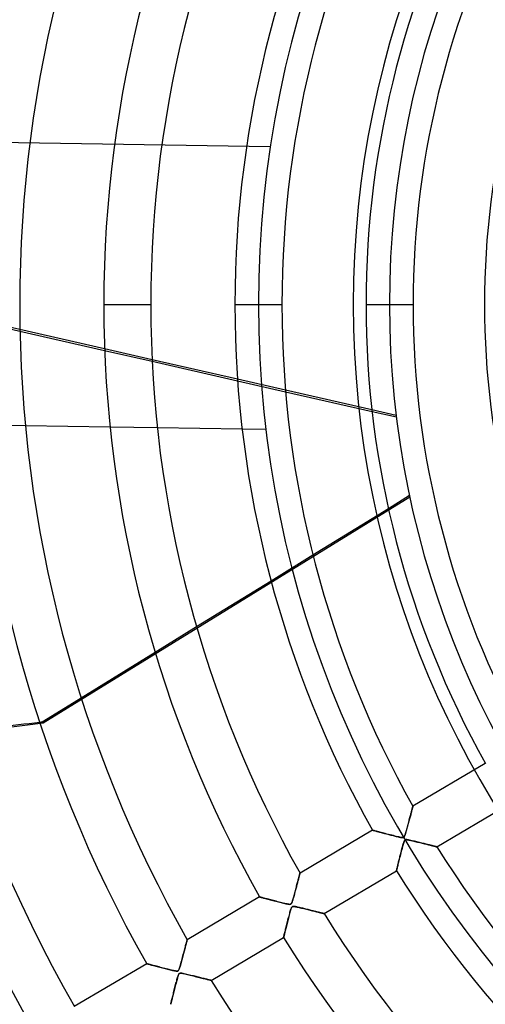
# Model space of a CAD drawing. Header units: millimetres. Extents: x -635 to 635, y -635 to 635.
# Tile 11 of 52: x -273 to -174, y -148 to 60. Entities that reach past the tile are written whole.
import ezdxf

# ---------------------------------------------------------------- set-up
doc = ezdxf.new("R2010")
doc.units = ezdxf.units.MM
doc.layers.add('HIDDEN', color=7, linetype='Continuous')
doc.layers.add('THICK', color=7, linetype='Continuous')

msp = doc.modelspace()

# ---------------------------------------------------------------- linework, layer by layer
at = {"layer": 'HIDDEN'}
for p, q in [((-220.07, 33.46), (-493.55, 37.76)), ((-220.07, 33.46), (-220.07, 33.46)), ((-255.41, 0), (-245.44, 0)), ((-227.59, 0), (-217.61, 0)), ((-199.76, 0), (-189.78, 0)), ((-222.6, 0), (-222.6, 0)), ((-222.6, 0), (-222.6, 0)), ((-194.78, 0), (-194.78, 0)), ((-194.78, 0), (-194.78, 0)), ((-273.21, -5.3), (-283.22, -3.01)), ((-283.22, -3.33), (-273.2, -5.62)), ((-245.16, -11.7), (-255.24, -9.4)), ((-255.23, -9.72), (-245.14, -12.02)), ((-216.85, -18.16), (-227.04, -15.83)), ((-227.02, -16.16), (-216.82, -18.49)), ((-193.35, -23.52), (-198.51, -22.35)), ((-198.47, -22.67), (-193.31, -23.85)), ((-272.05, -25.73), (-282.08, -25.57)), ((-244.04, -26.17), (-254.09, -26.01)), ((-221.01, -26.53), (-226.05, -26.45)), ((-221.01, -26.53), (-221.01, -26.53)), ((-190.44, -40.86), (-268.26, -88.84)), ((-190.51, -40.54), (-195.01, -43.32)), ((-211.01, -53.18), (-219.9, -58.66)), ((-235.71, -68.41), (-244.51, -73.83)), ((-260.19, -83.5), (-268.46, -88.6)), ((-268.46, -88.6), (-268.26, -88.84)), ((-189.84, -106.57), (-189.82, -106.51)), ((-189.82, -106.51), (-189.81, -106.47)), ((-189.81, -106.47), (-189.8, -106.45)), ((-189.8, -106.45), (-189.8, -106.44)), ((-190.39, -108.63), (-190.33, -108.42)), ((-190.33, -108.42), (-190.28, -108.22)), ((-190.28, -108.22), (-190.23, -108.03)), ((-190.23, -108.03), (-190.18, -107.85)), ((-190.18, -107.85), (-190.13, -107.67)), ((-190.13, -107.67), (-190.09, -107.51)), ((-190.09, -107.51), (-190.05, -107.35)), ((-190.05, -107.35), (-190.01, -107.2)), ((-190.01, -107.2), (-189.97, -107.06)), ((-189.97, -107.06), (-189.94, -106.94)), ((-189.94, -106.94), (-189.91, -106.83)), ((-189.91, -106.83), (-189.88, -106.73)), ((-189.88, -106.73), (-189.86, -106.64)), ((-189.86, -106.64), (-189.84, -106.57)), ((-190.98, -110.82), (-190.91, -110.56)), ((-190.91, -110.56), (-190.84, -110.3)), ((-190.84, -110.3), (-190.77, -110.04)), ((-190.77, -110.04), (-190.7, -109.78)), ((-190.7, -109.78), (-190.63, -109.54)), ((-190.63, -109.54), (-190.57, -109.3)), ((-190.57, -109.3), (-190.51, -109.07)), ((-190.51, -109.07), (-190.45, -108.84)), ((-190.45, -108.84), (-190.39, -108.63)), ((-198.39, -111.52), (-198.38, -111.52)), ((-198.38, -111.52), (-198.35, -111.53)), ((-198.35, -111.53), (-198.3, -111.55)), ((-198.3, -111.55), (-198.23, -111.56)), ((-198.23, -111.56), (-198.14, -111.59)), ((-198.14, -111.59), (-198.04, -111.62)), ((-198.04, -111.62), (-197.92, -111.65)), ((-197.92, -111.65), (-197.78, -111.68)), ((-197.78, -111.68), (-197.63, -111.72)), ((-197.63, -111.72), (-197.47, -111.77)), ((-197.47, -111.77), (-197.3, -111.81)), ((-197.3, -111.81), (-197.11, -111.86)), ((-197.11, -111.86), (-196.92, -111.91)), ((-196.92, -111.91), (-196.72, -111.97)), ((-196.72, -111.97), (-196.51, -112.02)), ((-196.51, -112.02), (-196.3, -112.08)), ((-196.3, -112.08), (-196.08, -112.13)), ((-196.08, -112.13), (-195.85, -112.19)), ((-195.85, -112.19), (-195.62, -112.25)), ((-195.62, -112.25), (-195.39, -112.31)), ((-195.39, -112.31), (-195.16, -112.37)), ((-195.16, -112.37), (-194.92, -112.43)), ((-194.92, -112.43), (-194.69, -112.49)), ((-194.69, -112.49), (-194.46, -112.55)), ((-194.46, -112.55), (-194.23, -112.61)), ((-194.23, -112.61), (-194, -112.67)), ((-194, -112.67), (-193.78, -112.73)), ((-193.78, -112.73), (-193.56, -112.78)), ((-193.56, -112.78), (-193.34, -112.83)), ((-191.61, -112.88), (-191.57, -112.8)), ((-191.57, -112.8), (-191.53, -112.71)), ((-191.53, -112.71), (-191.49, -112.6)), ((-191.49, -112.6), (-191.44, -112.47)), ((-191.44, -112.47), (-191.4, -112.33)), ((-191.4, -112.33), (-191.35, -112.16)), ((-191.35, -112.16), (-191.29, -111.98)), ((-191.29, -111.98), (-191.24, -111.77)), ((-191.24, -111.77), (-191.18, -111.56)), ((-191.18, -111.56), (-191.11, -111.32)), ((-191.11, -111.32), (-191.05, -111.08)), ((-191.05, -111.08), (-190.98, -110.82)), ((-193.34, -112.83), (-193.13, -112.89)), ((-193.13, -112.89), (-192.93, -112.93)), ((-192.93, -112.93), (-192.74, -112.98)), ((-192.74, -112.98), (-192.56, -113.01)), ((-192.56, -113.01), (-192.41, -113.04)), ((-192.41, -113.04), (-192.27, -113.07)), ((-192.27, -113.07), (-192.14, -113.08)), ((-192.14, -113.08), (-192.04, -113.09)), ((-192.04, -113.09), (-191.95, -113.09)), ((-191.94, -114.79), (-192.02, -115.06)), ((-191.95, -113.09), (-191.87, -113.08)), ((-191.88, -114.55), (-191.94, -114.79)), ((-191.81, -114.33), (-191.88, -114.55)), ((-191.87, -113.08), (-191.8, -113.06)), ((-191.75, -114.13), (-191.81, -114.33)), ((-191.8, -113.06), (-191.75, -113.03)), ((-191.75, -113.03), (-191.7, -112.99)), ((-191.69, -113.96), (-191.75, -114.13)), ((-191.7, -112.99), (-191.65, -112.94)), ((-191.63, -113.82), (-191.69, -113.96)), ((-191.65, -112.94), (-191.61, -112.88)), ((-191.57, -113.71), (-191.63, -113.82)), ((-191.51, -113.64), (-191.57, -113.71)), ((-191.44, -113.58), (-191.51, -113.64)), ((-191.36, -113.55), (-191.44, -113.58)), ((-191.26, -113.53), (-191.36, -113.55)), ((-191.12, -113.53), (-191.26, -113.53)), ((-190.95, -113.55), (-191.12, -113.53)), ((-190.74, -113.59), (-190.95, -113.55)), ((-190.51, -113.64), (-190.74, -113.59)), ((-190.25, -113.69), (-190.51, -113.64)), ((-189.99, -113.75), (-190.25, -113.69)), ((-189.73, -113.82), (-189.99, -113.75)), ((-189.46, -113.88), (-189.73, -113.82)), ((-189.2, -113.94), (-189.46, -113.88)), ((-188.94, -114.01), (-189.2, -113.94)), ((-188.68, -114.07), (-188.94, -114.01)), ((-188.42, -114.14), (-188.68, -114.07)), ((-188.17, -114.2), (-188.42, -114.14)), ((-187.92, -114.26), (-188.17, -114.2)), ((-187.67, -114.32), (-187.92, -114.26)), ((-187.43, -114.38), (-187.67, -114.32)), ((-187.19, -114.44), (-187.43, -114.38)), ((-186.96, -114.5), (-187.19, -114.44)), ((-186.73, -114.55), (-186.96, -114.5)), ((-186.51, -114.61), (-186.73, -114.55)), ((-186.3, -114.66), (-186.51, -114.61)), ((-186.09, -114.71), (-186.3, -114.66)), ((-185.9, -114.76), (-186.09, -114.71)), ((-185.71, -114.8), (-185.9, -114.76)), ((-185.54, -114.84), (-185.71, -114.8)), ((-185.38, -114.88), (-185.54, -114.84)), ((-185.23, -114.92), (-185.38, -114.88)), ((-192.45, -116.7), (-192.54, -117.05)), ((-192.36, -116.35), (-192.45, -116.7)), ((-192.27, -116), (-192.36, -116.35)), ((-192.18, -115.67), (-192.27, -116)), ((-192.1, -115.35), (-192.18, -115.67)), ((-192.02, -115.06), (-192.1, -115.35)), ((-185.1, -114.95), (-185.23, -114.92)), ((-184.99, -114.98), (-185.1, -114.95)), ((-184.89, -115), (-184.99, -114.98)), ((-184.81, -115.02), (-184.89, -115)), ((-184.76, -115.04), (-184.81, -115.02)), ((-184.72, -115.04), (-184.76, -115.04)), ((-184.71, -115.05), (-184.72, -115.04)), ((-193.03, -119.03), (-193.09, -119.24)), ((-192.97, -118.8), (-193.03, -119.03)), ((-192.91, -118.55), (-192.97, -118.8)), ((-192.85, -118.28), (-192.91, -118.55)), ((-192.77, -118), (-192.85, -118.28)), ((-192.7, -117.7), (-192.77, -118)), ((-192.62, -117.38), (-192.7, -117.7)), ((-192.54, -117.05), (-192.62, -117.38)), ((-213.91, -121.19), (-213.88, -121.06)), ((-213.88, -121.06), (-213.85, -120.95)), ((-213.85, -120.95), (-213.82, -120.85)), ((-213.82, -120.85), (-213.8, -120.76)), ((-213.8, -120.76), (-213.78, -120.7)), ((-213.78, -120.7), (-213.77, -120.65)), ((-213.77, -120.65), (-213.76, -120.62)), ((-213.76, -120.62), (-213.76, -120.61)), ((-193.29, -120.07), (-193.3, -120.11)), ((-193.3, -120.11), (-193.3, -120.13)), ((-193.27, -120), (-193.29, -120.07)), ((-193.25, -119.89), (-193.27, -120)), ((-193.21, -119.77), (-193.25, -119.89)), ((-193.18, -119.61), (-193.21, -119.77)), ((-193.13, -119.44), (-193.18, -119.61)), ((-193.09, -119.24), (-193.13, -119.44)), ((-214.48, -123.3), (-214.42, -123.07)), ((-214.42, -123.07), (-214.36, -122.84)), ((-214.36, -122.84), (-214.3, -122.62)), ((-214.3, -122.62), (-214.24, -122.41)), ((-214.24, -122.41), (-214.19, -122.21)), ((-214.19, -122.21), (-214.14, -122.02)), ((-214.14, -122.02), (-214.09, -121.83)), ((-214.09, -121.83), (-214.04, -121.66)), ((-214.04, -121.66), (-213.99, -121.49)), ((-213.99, -121.49), (-213.95, -121.34)), ((-213.95, -121.34), (-213.91, -121.19)), ((-215.03, -125.38), (-214.97, -125.13)), ((-214.97, -125.13), (-214.89, -124.86)), ((-214.89, -124.86), (-214.82, -124.59)), ((-214.82, -124.59), (-214.75, -124.32)), ((-214.75, -124.32), (-214.68, -124.05)), ((-214.68, -124.05), (-214.61, -123.8)), ((-214.61, -123.8), (-214.54, -123.55)), ((-214.54, -123.55), (-214.48, -123.3)), ((-222.35, -125.69), (-222.34, -125.69)), ((-222.34, -125.69), (-222.29, -125.7)), ((-222.29, -125.7), (-222.22, -125.72)), ((-222.22, -125.72), (-222.13, -125.75)), ((-222.13, -125.75), (-222.01, -125.78)), ((-222.01, -125.78), (-221.86, -125.82)), ((-221.86, -125.82), (-221.69, -125.86)), ((-221.69, -125.86), (-221.51, -125.91)), ((-221.51, -125.91), (-221.31, -125.96)), ((-221.31, -125.96), (-221.09, -126.02)), ((-221.09, -126.02), (-220.85, -126.08)), ((-220.85, -126.08), (-220.6, -126.15)), ((-220.6, -126.15), (-220.34, -126.22)), ((-220.34, -126.22), (-220.07, -126.29)), ((-220.07, -126.29), (-219.79, -126.36)), ((-219.79, -126.36), (-219.51, -126.44)), ((-219.51, -126.44), (-219.22, -126.51)), ((-219.22, -126.51), (-218.93, -126.59)), ((-218.93, -126.59), (-218.64, -126.66)), ((-218.64, -126.66), (-218.35, -126.73)), ((-218.35, -126.73), (-218.07, -126.81)), ((-218.07, -126.81), (-217.79, -126.88)), ((-217.79, -126.88), (-217.52, -126.94)), ((-217.52, -126.94), (-217.26, -127.01)), ((-217.26, -127.01), (-217, -127.07)), ((-217, -127.07), (-216.76, -127.12)), ((-216.76, -127.12), (-216.54, -127.17)), ((-216.54, -127.17), (-216.34, -127.21)), ((-216.34, -127.21), (-216.17, -127.24)), ((-216.17, -127.24), (-216.04, -127.25)), ((-216.04, -127.25), (-215.94, -127.26)), ((-215.94, -127.26), (-215.86, -127.25)), ((-215.86, -127.25), (-215.79, -127.24)), ((-215.79, -127.24), (-215.73, -127.22)), ((-215.73, -127.22), (-215.68, -127.18)), ((-215.68, -127.18), (-215.64, -127.14)), ((-215.64, -127.14), (-215.59, -127.09)), ((-215.59, -127.09), (-215.55, -127.02)), ((-215.55, -127.02), (-215.51, -126.94)), ((-215.51, -126.94), (-215.47, -126.84)), ((-215.47, -126.84), (-215.43, -126.73)), ((-215.43, -126.73), (-215.38, -126.6)), ((-215.38, -126.6), (-215.33, -126.44)), ((-215.33, -126.44), (-215.28, -126.27)), ((-215.28, -126.27), (-215.22, -126.07)), ((-215.22, -126.07), (-215.16, -125.86)), ((-215.16, -125.86), (-215.1, -125.63)), ((-215.1, -125.63), (-215.03, -125.38)), ((-215.98, -129.25), (-216.06, -129.55)), ((-215.9, -128.96), (-215.98, -129.25)), ((-215.82, -128.7), (-215.9, -128.96)), ((-215.75, -128.47), (-215.82, -128.7)), ((-215.69, -128.27), (-215.75, -128.47)), ((-215.63, -128.1), (-215.69, -128.27)), ((-215.57, -127.96), (-215.63, -128.1)), ((-215.5, -127.85), (-215.57, -127.96)), ((-215.42, -127.77), (-215.5, -127.85)), ((-215.33, -127.72), (-215.42, -127.77)), ((-215.22, -127.7), (-215.33, -127.72)), ((-215.08, -127.7), (-215.22, -127.7)), ((-214.92, -127.72), (-215.08, -127.7)), ((-214.75, -127.74), (-214.92, -127.72)), ((-214.6, -127.77), (-214.75, -127.74)), ((-214.44, -127.81), (-214.6, -127.77)), ((-214.27, -127.84), (-214.44, -127.81)), ((-214.08, -127.89), (-214.27, -127.84)), ((-213.88, -127.93), (-214.08, -127.89)), ((-213.66, -127.98), (-213.88, -127.93)), ((-213.44, -128.04), (-213.66, -127.98)), ((-213.2, -128.1), (-213.44, -128.04)), ((-212.97, -128.15), (-213.2, -128.1)), ((-212.73, -128.21), (-212.97, -128.15)), ((-212.5, -128.27), (-212.73, -128.21)), ((-212.27, -128.32), (-212.5, -128.27)), ((-212.05, -128.38), (-212.27, -128.32)), ((-211.83, -128.44), (-212.05, -128.38)), ((-211.61, -128.49), (-211.83, -128.44)), ((-211.39, -128.54), (-211.61, -128.49)), ((-211.18, -128.6), (-211.39, -128.54)), ((-210.98, -128.65), (-211.18, -128.6)), ((-210.77, -128.7), (-210.98, -128.65)), ((-210.58, -128.74), (-210.77, -128.7)), ((-210.39, -128.79), (-210.58, -128.74)), ((-210.21, -128.84), (-210.39, -128.79)), ((-210.03, -128.88), (-210.21, -128.84)), ((-209.86, -128.92), (-210.03, -128.88)), ((-209.7, -128.96), (-209.86, -128.92)), ((-209.55, -129), (-209.7, -128.96)), ((-209.4, -129.03), (-209.55, -129)), ((-209.27, -129.07), (-209.4, -129.03)), ((-209.15, -129.1), (-209.27, -129.07)), ((-209.04, -129.12), (-209.15, -129.1)), ((-208.94, -129.15), (-209.04, -129.12)), ((-208.86, -129.17), (-208.94, -129.15)), ((-208.79, -129.18), (-208.86, -129.17)), ((-208.74, -129.2), (-208.79, -129.18)), ((-208.7, -129.21), (-208.74, -129.2)), ((-208.68, -129.21), (-208.7, -129.21)), ((-208.67, -129.21), (-208.68, -129.21)), ((-216.52, -131.34), (-216.59, -131.62)), ((-216.45, -131.05), (-216.52, -131.34)), ((-216.37, -130.76), (-216.45, -131.05)), ((-216.29, -130.46), (-216.37, -130.76)), ((-216.22, -130.16), (-216.29, -130.46)), ((-216.14, -129.86), (-216.22, -130.16)), ((-216.06, -129.55), (-216.14, -129.86)), ((-217.09, -133.63), (-217.13, -133.78)), ((-217.05, -133.46), (-217.09, -133.63)), ((-217.01, -133.28), (-217.05, -133.46)), ((-216.96, -133.09), (-217.01, -133.28)), ((-216.91, -132.88), (-216.96, -133.09)), ((-216.85, -132.65), (-216.91, -132.88)), ((-216.79, -132.41), (-216.85, -132.65)), ((-216.73, -132.16), (-216.79, -132.41)), ((-216.66, -131.89), (-216.73, -132.16)), ((-216.59, -131.62), (-216.66, -131.89)), ((-237.98, -135.79), (-237.93, -135.59)), ((-237.93, -135.59), (-237.88, -135.41)), ((-237.88, -135.41), (-237.84, -135.25)), ((-237.84, -135.25), (-237.8, -135.11)), ((-237.8, -135.11), (-237.77, -134.99)), ((-237.77, -134.99), (-237.75, -134.9)), ((-237.75, -134.9), (-237.73, -134.83)), ((-237.73, -134.83), (-237.72, -134.79)), ((-237.72, -134.79), (-237.71, -134.77)), ((-217.25, -134.25), (-217.26, -134.28)), ((-217.26, -134.28), (-217.26, -134.3)), ((-217.23, -134.2), (-217.25, -134.25)), ((-217.22, -134.12), (-217.23, -134.2)), ((-217.19, -134.02), (-217.22, -134.12)), ((-217.16, -133.91), (-217.19, -134.02)), ((-217.13, -133.78), (-217.16, -133.91)), ((-238.62, -138.18), (-238.53, -137.86)), ((-238.53, -137.86), (-238.45, -137.56)), ((-238.45, -137.56), (-238.38, -137.27)), ((-238.38, -137.27), (-238.3, -136.99)), ((-238.3, -136.99), (-238.23, -136.72)), ((-238.23, -136.72), (-238.16, -136.47)), ((-238.16, -136.47), (-238.1, -136.23)), ((-238.1, -136.23), (-238.04, -136)), ((-238.04, -136), (-237.98, -135.79)), ((-246.3, -139.85), (-246.29, -139.86)), ((-246.29, -139.86), (-246.25, -139.87)), ((-246.25, -139.87), (-246.18, -139.89)), ((-246.18, -139.89), (-246.08, -139.91)), ((-246.08, -139.91), (-245.96, -139.95)), ((-245.96, -139.95), (-245.82, -139.98)), ((-239.13, -140.08), (-239.05, -139.8)), ((-239.05, -139.8), (-238.97, -139.5)), ((-238.97, -139.5), (-238.88, -139.18)), ((-238.88, -139.18), (-238.79, -138.84)), ((-238.79, -138.84), (-238.71, -138.5)), ((-238.71, -138.5), (-238.62, -138.18)), ((-245.82, -139.98), (-245.65, -140.03)), ((-245.65, -140.03), (-245.47, -140.07)), ((-245.47, -140.07), (-245.27, -140.13)), ((-245.27, -140.13), (-245.06, -140.18)), ((-245.06, -140.18), (-244.83, -140.24)), ((-244.83, -140.24), (-244.59, -140.31)), ((-244.59, -140.31), (-244.34, -140.37)), ((-244.34, -140.37), (-244.08, -140.44)), ((-244.08, -140.44), (-243.81, -140.51)), ((-243.81, -140.51), (-243.53, -140.58)), ((-243.53, -140.58), (-243.25, -140.65)), ((-243.25, -140.65), (-242.97, -140.73)), ((-242.97, -140.73), (-242.69, -140.8)), ((-242.69, -140.8), (-242.41, -140.87)), ((-242.41, -140.87), (-242.13, -140.94)), ((-242.13, -140.94), (-241.86, -141.01)), ((-241.86, -141.01), (-241.59, -141.08)), ((-241.59, -141.08), (-241.33, -141.14)), ((-241.33, -141.14), (-241.07, -141.2)), ((-241.07, -141.2), (-240.83, -141.26)), ((-240.83, -141.26), (-240.6, -141.31)), ((-240.6, -141.31), (-240.39, -141.36)), ((-240.39, -141.36), (-240.21, -141.39)), ((-240.21, -141.39), (-240.06, -141.41)), ((-240.06, -141.41), (-239.93, -141.42)), ((-239.93, -141.42), (-239.82, -141.42)), ((-239.82, -141.42), (-239.73, -141.4)), ((-239.73, -141.4), (-239.66, -141.37)), ((-239.66, -141.37), (-239.6, -141.32)), ((-239.6, -141.32), (-239.54, -141.25)), ((-239.54, -141.25), (-239.49, -141.17)), ((-239.44, -142), (-239.5, -142.1)), ((-239.49, -141.17), (-239.44, -141.06)), ((-239.44, -141.06), (-239.39, -140.92)), ((-239.36, -141.93), (-239.44, -142)), ((-239.39, -140.92), (-239.33, -140.76)), ((-239.28, -141.88), (-239.36, -141.93)), ((-239.33, -140.76), (-239.27, -140.57)), ((-239.17, -141.86), (-239.28, -141.88)), ((-239.27, -140.57), (-239.2, -140.34)), ((-239.2, -140.34), (-239.13, -140.08)), ((-239.02, -141.86), (-239.17, -141.86)), ((-238.82, -141.89), (-239.02, -141.86)), ((-238.59, -141.93), (-238.82, -141.89)), ((-238.32, -141.98), (-238.59, -141.93)), ((-238.04, -142.05), (-238.32, -141.98)), ((-237.76, -142.11), (-238.04, -142.05)), ((-240.08, -144), (-240.16, -144.3)), ((-240.01, -143.72), (-240.08, -144)), ((-239.93, -143.44), (-240.01, -143.72)), ((-239.87, -143.19), (-239.93, -143.44)), ((-239.8, -142.95), (-239.87, -143.19)), ((-239.74, -142.74), (-239.8, -142.95)), ((-239.68, -142.54), (-239.74, -142.74)), ((-239.62, -142.37), (-239.68, -142.54)), ((-239.56, -142.22), (-239.62, -142.37)), ((-239.5, -142.1), (-239.56, -142.22)), ((-237.48, -142.18), (-237.76, -142.11)), ((-237.2, -142.25), (-237.48, -142.18)), ((-236.92, -142.32), (-237.2, -142.25)), ((-236.64, -142.39), (-236.92, -142.32)), ((-236.37, -142.45), (-236.64, -142.39)), ((-236.09, -142.52), (-236.37, -142.45)), ((-235.83, -142.59), (-236.09, -142.52)), ((-235.56, -142.65), (-235.83, -142.59)), ((-235.31, -142.72), (-235.56, -142.65)), ((-235.05, -142.78), (-235.31, -142.72)), ((-234.81, -142.84), (-235.05, -142.78)), ((-234.57, -142.9), (-234.81, -142.84)), ((-234.34, -142.96), (-234.57, -142.9)), ((-234.12, -143.01), (-234.34, -142.96)), ((-233.91, -143.06), (-234.12, -143.01)), ((-233.71, -143.11), (-233.91, -143.06)), ((-233.52, -143.16), (-233.71, -143.11)), ((-233.34, -143.2), (-233.52, -143.16)), ((-233.18, -143.24), (-233.34, -143.2)), ((-233.04, -143.28), (-233.18, -143.24)), ((-232.92, -143.31), (-233.04, -143.28)), ((-232.81, -143.33), (-232.92, -143.31)), ((-232.73, -143.35), (-232.81, -143.33)), ((-232.67, -143.37), (-232.73, -143.35)), ((-232.63, -143.38), (-232.67, -143.37)), ((-232.62, -143.38), (-232.63, -143.38)), ((-240.63, -146.13), (-240.7, -146.39)), ((-240.56, -145.84), (-240.63, -146.13)), ((-240.48, -145.55), (-240.56, -145.84)), ((-240.4, -145.25), (-240.48, -145.55)), ((-240.32, -144.93), (-240.4, -145.25)), ((-240.24, -144.61), (-240.32, -144.93)), ((-240.16, -144.3), (-240.24, -144.61)), ((-241.16, -148.26), (-241.19, -148.35)), ((-241.14, -148.15), (-241.16, -148.26)), ((-241.1, -148.02), (-241.14, -148.15)), ((-241.07, -147.87), (-241.1, -148.02)), ((-241.03, -147.71), (-241.07, -147.87)), ((-240.98, -147.52), (-241.03, -147.71)), ((-240.93, -147.32), (-240.98, -147.52)), ((-240.88, -147.11), (-240.93, -147.32)), ((-240.82, -146.89), (-240.88, -147.11)), ((-240.76, -146.65), (-240.82, -146.89)), ((-240.7, -146.39), (-240.76, -146.65)), ((-241.2, -148.41), (-241.21, -148.45)), ((-241.21, -148.45), (-241.21, -148.46)), ((-241.19, -148.35), (-241.2, -148.41))]:
    msp.add_line(p, q, dxfattribs=at)
for radius, start, end in [(556.5, 0, 180), (552.5, 0, 180), (500, 0, 180), (222.6, 0, 180), (202.45, 90, 270), (194.78, 90, 180), (556.5, 180, 0), (500, 180, 0), (194.78, 180, 270), (552.5, 180, 0), (222.6, 180, 0)]:
    msp.add_arc((0, 0), radius, start, end, dxfattribs=at)
for centre, major_axis, start_param, end_param in [((-223.54, -527.87), (348.07, 277.58), 1.004743, 1.570796), ((-223.73, -527.63), (-348.07, -277.58), -2.13685, -2.135606)]:
    msp.add_ellipse(centre, major_axis=major_axis, ratio=0.987688, start_param=start_param, end_param=end_param, dxfattribs=at)
at = {"layer": 'THICK'}
for p, q in [((-255.41, 0), (-245.44, 0)), ((-227.59, 0), (-217.61, 0)), ((-199.76, 0), (-189.78, 0)), ((-255.24, -9.4), (-273.21, -5.3)), ((-273.2, -5.62), (-255.23, -9.72)), ((-227.04, -15.83), (-245.16, -11.7)), ((-245.14, -12.02), (-227.02, -16.16)), ((-198.51, -22.35), (-216.85, -18.16)), ((-216.82, -18.49), (-198.47, -22.67)), ((-254.09, -26.01), (-272.05, -25.73)), ((-226.05, -26.45), (-244.04, -26.17)), ((-195.01, -43.32), (-211.01, -53.18)), ((-219.9, -58.66), (-235.71, -68.41)), ((-244.51, -73.83), (-260.19, -83.5)), ((-174.44, -97.35), (-189.8, -106.44)), ((-189.81, -106.48), (-189.83, -106.54)), ((-189.8, -106.45), (-189.81, -106.48)), ((-189.8, -106.44), (-189.8, -106.45)), ((-184.71, -115.05), (-169.35, -105.96)), ((-190.34, -108.45), (-190.4, -108.67)), ((-190.28, -108.23), (-190.34, -108.45)), ((-190.23, -108.02), (-190.28, -108.23)), ((-190.17, -107.81), (-190.23, -108.02)), ((-190.12, -107.62), (-190.17, -107.81)), ((-190.07, -107.44), (-190.12, -107.62)), ((-190.02, -107.26), (-190.07, -107.44)), ((-189.98, -107.1), (-190.02, -107.26)), ((-189.94, -106.96), (-189.98, -107.1)), ((-189.91, -106.83), (-189.94, -106.96)), ((-189.88, -106.71), (-189.91, -106.83)), ((-189.85, -106.62), (-189.88, -106.71)), ((-189.83, -106.54), (-189.85, -106.62)), ((-190.93, -110.65), (-191, -110.91)), ((-190.86, -110.39), (-190.93, -110.65)), ((-190.79, -110.13), (-190.86, -110.39)), ((-190.72, -109.88), (-190.79, -110.13)), ((-190.66, -109.63), (-190.72, -109.88)), ((-190.59, -109.38), (-190.66, -109.63)), ((-190.53, -109.14), (-190.59, -109.38)), ((-190.46, -108.91), (-190.53, -109.14)), ((-190.4, -108.67), (-190.46, -108.91)), ((-198.39, -111.52), (-213.76, -120.61)), ((-198.38, -111.53), (-198.39, -111.52)), ((-198.34, -111.54), (-198.38, -111.53)), ((-198.26, -111.56), (-198.34, -111.54)), ((-198.16, -111.58), (-198.26, -111.56)), ((-198.03, -111.62), (-198.16, -111.58)), ((-197.88, -111.66), (-198.03, -111.62)), ((-197.71, -111.7), (-197.88, -111.66)), ((-197.51, -111.76), (-197.71, -111.7)), ((-197.3, -111.81), (-197.51, -111.76)), ((-197.07, -111.87), (-197.3, -111.81)), ((-196.82, -111.94), (-197.07, -111.87)), ((-196.56, -112.01), (-196.82, -111.94)), ((-196.27, -112.08), (-196.56, -112.01)), ((-195.97, -112.16), (-196.27, -112.08)), ((-195.66, -112.24), (-195.97, -112.16)), ((-195.33, -112.33), (-195.66, -112.24)), ((-194.98, -112.42), (-195.33, -112.33)), ((-194.62, -112.51), (-194.98, -112.42)), ((-194.28, -112.6), (-194.62, -112.51)), ((-193.94, -112.68), (-194.28, -112.6)), ((-193.63, -112.76), (-193.94, -112.68)), ((-193.33, -112.84), (-193.63, -112.76)), ((-191.57, -112.79), (-191.63, -112.9)), ((-191.5, -112.63), (-191.57, -112.79)), ((-191.43, -112.43), (-191.5, -112.63)), ((-191.36, -112.2), (-191.43, -112.43)), ((-191.28, -111.94), (-191.36, -112.2)), ((-191.21, -111.69), (-191.28, -111.94)), ((-191.14, -111.43), (-191.21, -111.69)), ((-191.07, -111.17), (-191.14, -111.43)), ((-191, -110.91), (-191.07, -111.17)), ((-193.06, -112.9), (-193.33, -112.84)), ((-192.82, -112.96), (-193.06, -112.9)), ((-192.59, -113.01), (-192.82, -112.96)), ((-192.39, -113.05), (-192.59, -113.01)), ((-192.21, -113.08), (-192.39, -113.05)), ((-192.06, -113.09), (-192.21, -113.08)), ((-191.94, -113.09), (-192.06, -113.09)), ((-192.02, -115.07), (-191.96, -114.86)), ((-191.96, -114.86), (-191.91, -114.66)), ((-191.84, -113.07), (-191.94, -113.09)), ((-191.91, -114.66), (-191.85, -114.47)), ((-191.85, -114.47), (-191.8, -114.3)), ((-191.76, -113.04), (-191.84, -113.07)), ((-191.8, -114.3), (-191.75, -114.15)), ((-191.69, -112.99), (-191.76, -113.04)), ((-191.75, -114.15), (-191.71, -114.01)), ((-191.71, -114.01), (-191.66, -113.9)), ((-191.63, -112.9), (-191.69, -112.99)), ((-191.66, -113.9), (-191.62, -113.8)), ((-191.62, -113.8), (-191.57, -113.72)), ((-191.57, -113.72), (-191.53, -113.66)), ((-191.53, -113.66), (-191.48, -113.61)), ((-191.48, -113.61), (-191.42, -113.58)), ((-191.42, -113.58), (-191.37, -113.55)), ((-191.37, -113.55), (-191.3, -113.54)), ((-191.3, -113.54), (-191.23, -113.53)), ((-191.23, -113.53), (-191.14, -113.53)), ((-191.14, -113.53), (-191.04, -113.54)), ((-191.04, -113.54), (-190.92, -113.56)), ((-190.92, -113.56), (-190.79, -113.58)), ((-190.79, -113.58), (-190.64, -113.61)), ((-190.64, -113.61), (-190.47, -113.65)), ((-190.47, -113.65), (-190.28, -113.69)), ((-190.28, -113.69), (-190.08, -113.73)), ((-190.08, -113.73), (-189.86, -113.79)), ((-189.86, -113.79), (-189.62, -113.84)), ((-189.62, -113.84), (-189.38, -113.9)), ((-189.38, -113.9), (-189.12, -113.96)), ((-189.12, -113.96), (-188.86, -114.03)), ((-188.86, -114.03), (-188.59, -114.09)), ((-188.59, -114.09), (-188.33, -114.16)), ((-188.33, -114.16), (-188.07, -114.22)), ((-188.07, -114.22), (-187.83, -114.28)), ((-187.83, -114.28), (-187.59, -114.34)), ((-187.59, -114.34), (-187.35, -114.4)), ((-187.35, -114.4), (-187.13, -114.45)), ((-187.13, -114.45), (-186.91, -114.51)), ((-186.91, -114.51), (-186.7, -114.56)), ((-186.7, -114.56), (-186.5, -114.61)), ((-186.5, -114.61), (-186.31, -114.66)), ((-186.31, -114.66), (-186.13, -114.7)), ((-186.13, -114.7), (-185.95, -114.74)), ((-185.95, -114.74), (-185.78, -114.78)), ((-185.78, -114.78), (-185.63, -114.82)), ((-185.63, -114.82), (-185.48, -114.86)), ((-185.48, -114.86), (-185.34, -114.89)), ((-192.55, -117.12), (-192.49, -116.88)), ((-192.49, -116.88), (-192.43, -116.65)), ((-192.43, -116.65), (-192.37, -116.41)), ((-192.37, -116.41), (-192.31, -116.18)), ((-192.31, -116.18), (-192.25, -115.95)), ((-192.25, -115.95), (-192.2, -115.73)), ((-192.2, -115.73), (-192.14, -115.5)), ((-192.14, -115.5), (-192.08, -115.28)), ((-192.08, -115.28), (-192.02, -115.07)), ((-185.34, -114.89), (-185.21, -114.92)), ((-185.21, -114.92), (-185.1, -114.95)), ((-185.1, -114.95), (-185, -114.98)), ((-185, -114.98), (-184.91, -115)), ((-184.91, -115), (-184.84, -115.02)), ((-184.84, -115.02), (-184.79, -115.03)), ((-184.79, -115.03), (-184.74, -115.04)), ((-184.74, -115.04), (-184.72, -115.04)), ((-184.72, -115.04), (-184.71, -115.05)), ((-193.07, -119.2), (-193.03, -119.03)), ((-193.03, -119.03), (-192.99, -118.84)), ((-192.99, -118.84), (-192.94, -118.65)), ((-192.94, -118.65), (-192.89, -118.45)), ((-192.89, -118.45), (-192.84, -118.24)), ((-192.84, -118.24), (-192.78, -118.03)), ((-192.78, -118.03), (-192.73, -117.8)), ((-192.73, -117.8), (-192.67, -117.58)), ((-192.67, -117.58), (-192.61, -117.35)), ((-192.61, -117.35), (-192.55, -117.12)), ((-213.89, -121.09), (-213.92, -121.21)), ((-213.86, -120.98), (-213.89, -121.09)), ((-213.83, -120.88), (-213.86, -120.98)), ((-213.81, -120.8), (-213.83, -120.88)), ((-213.79, -120.73), (-213.81, -120.8)), ((-213.78, -120.68), (-213.79, -120.73)), ((-213.77, -120.64), (-213.78, -120.68)), ((-213.76, -120.61), (-213.77, -120.64)), ((-213.76, -120.61), (-213.76, -120.61)), ((-208.67, -129.21), (-193.3, -120.13)), ((-193.3, -120.12), (-193.29, -120.09)), ((-193.3, -120.13), (-193.3, -120.12)), ((-193.29, -120.09), (-193.28, -120.04)), ((-193.28, -120.04), (-193.26, -119.97)), ((-193.26, -119.97), (-193.24, -119.88)), ((-193.24, -119.88), (-193.22, -119.77)), ((-193.22, -119.77), (-193.19, -119.65)), ((-193.19, -119.65), (-193.15, -119.51)), ((-193.15, -119.51), (-193.11, -119.36)), ((-193.11, -119.36), (-193.07, -119.2)), ((-214.43, -123.11), (-214.48, -123.32)), ((-214.37, -122.9), (-214.43, -123.11)), ((-214.32, -122.7), (-214.37, -122.9)), ((-214.27, -122.51), (-214.32, -122.7)), ((-214.22, -122.32), (-214.27, -122.51)), ((-214.17, -122.14), (-214.22, -122.32)), ((-214.12, -121.96), (-214.17, -122.14)), ((-214.08, -121.79), (-214.12, -121.96)), ((-214.03, -121.63), (-214.08, -121.79)), ((-213.99, -121.48), (-214.03, -121.63)), ((-213.95, -121.34), (-213.99, -121.48)), ((-213.92, -121.21), (-213.95, -121.34)), ((-214.96, -125.12), (-215.03, -125.35)), ((-214.9, -124.89), (-214.96, -125.12)), ((-214.84, -124.65), (-214.9, -124.89)), ((-214.78, -124.42), (-214.84, -124.65)), ((-214.72, -124.2), (-214.78, -124.42)), ((-214.66, -123.97), (-214.72, -124.2)), ((-214.6, -123.75), (-214.66, -123.97)), ((-214.54, -123.53), (-214.6, -123.75)), ((-214.48, -123.32), (-214.54, -123.53)), ((-222.35, -125.69), (-237.71, -134.77)), ((-222.34, -125.69), (-222.35, -125.69)), ((-222.3, -125.7), (-222.34, -125.69)), ((-222.25, -125.71), (-222.3, -125.7)), ((-222.17, -125.74), (-222.25, -125.71)), ((-222.08, -125.76), (-222.17, -125.74)), ((-221.96, -125.79), (-222.08, -125.76)), ((-221.83, -125.83), (-221.96, -125.79)), ((-221.68, -125.86), (-221.83, -125.83)), ((-221.52, -125.91), (-221.68, -125.86)), ((-221.34, -125.96), (-221.52, -125.91)), ((-221.15, -126.01), (-221.34, -125.96)), ((-220.94, -126.06), (-221.15, -126.01)), ((-220.71, -126.12), (-220.94, -126.06)), ((-220.47, -126.18), (-220.71, -126.12)), ((-220.22, -126.25), (-220.47, -126.18)), ((-219.95, -126.32), (-220.22, -126.25)), ((-219.68, -126.39), (-219.95, -126.32)), ((-219.4, -126.46), (-219.68, -126.39)), ((-219.11, -126.54), (-219.4, -126.46)), ((-218.82, -126.61), (-219.11, -126.54)), ((-218.53, -126.69), (-218.82, -126.61)), ((-218.22, -126.77), (-218.53, -126.69)), ((-217.92, -126.84), (-218.22, -126.77)), ((-217.61, -126.92), (-217.92, -126.84)), ((-217.31, -126.99), (-217.61, -126.92)), ((-217.02, -127.06), (-217.31, -126.99)), ((-216.76, -127.13), (-217.02, -127.06)), ((-216.52, -127.18), (-216.76, -127.13)), ((-216.31, -127.22), (-216.52, -127.18)), ((-216.14, -127.24), (-216.31, -127.22)), ((-215.98, -127.26), (-216.14, -127.24)), ((-215.85, -127.25), (-215.98, -127.26)), ((-215.74, -127.22), (-215.85, -127.25)), ((-215.66, -127.16), (-215.74, -127.22)), ((-215.59, -127.08), (-215.66, -127.16)), ((-215.52, -126.96), (-215.59, -127.08)), ((-215.46, -126.81), (-215.52, -126.96)), ((-215.4, -126.65), (-215.46, -126.81)), ((-215.35, -126.5), (-215.4, -126.65)), ((-215.3, -126.35), (-215.35, -126.5)), ((-215.26, -126.18), (-215.3, -126.35)), ((-215.2, -125.99), (-215.26, -126.18)), ((-215.15, -125.79), (-215.2, -125.99)), ((-215.09, -125.58), (-215.15, -125.79)), ((-215.03, -125.35), (-215.09, -125.58)), ((-216.1, -129.73), (-216.03, -129.46)), ((-216.03, -129.46), (-215.96, -129.2)), ((-215.96, -129.2), (-215.89, -128.94)), ((-215.89, -128.94), (-215.82, -128.7)), ((-215.82, -128.7), (-215.76, -128.49)), ((-215.76, -128.49), (-215.7, -128.3)), ((-215.7, -128.3), (-215.64, -128.13)), ((-215.64, -128.13), (-215.59, -128.01)), ((-215.59, -128.01), (-215.54, -127.92)), ((-215.54, -127.92), (-215.5, -127.85)), ((-215.5, -127.85), (-215.46, -127.8)), ((-215.46, -127.8), (-215.41, -127.76)), ((-215.41, -127.76), (-215.36, -127.73)), ((-215.36, -127.73), (-215.3, -127.71)), ((-215.3, -127.71), (-215.23, -127.7)), ((-215.23, -127.7), (-215.15, -127.7)), ((-215.15, -127.7), (-215.06, -127.7)), ((-215.06, -127.7), (-214.96, -127.71)), ((-214.96, -127.71), (-214.84, -127.73)), ((-214.84, -127.73), (-214.7, -127.75)), ((-214.7, -127.75), (-214.54, -127.78)), ((-214.54, -127.78), (-214.36, -127.82)), ((-214.36, -127.82), (-214.16, -127.87)), ((-214.16, -127.87), (-213.95, -127.92)), ((-213.95, -127.92), (-213.71, -127.97)), ((-213.71, -127.97), (-213.47, -128.03)), ((-213.47, -128.03), (-213.21, -128.09)), ((-213.21, -128.09), (-212.94, -128.16)), ((-212.94, -128.16), (-212.67, -128.23)), ((-212.67, -128.23), (-212.39, -128.3)), ((-212.39, -128.3), (-212.13, -128.36)), ((-212.13, -128.36), (-211.87, -128.42)), ((-211.87, -128.42), (-211.62, -128.49)), ((-211.62, -128.49), (-211.38, -128.55)), ((-211.38, -128.55), (-211.14, -128.6)), ((-211.14, -128.6), (-210.91, -128.66)), ((-210.91, -128.66), (-210.69, -128.72)), ((-210.69, -128.72), (-210.48, -128.77)), ((-210.48, -128.77), (-210.28, -128.82)), ((-210.28, -128.82), (-210.09, -128.87)), ((-210.09, -128.87), (-209.9, -128.91)), ((-209.9, -128.91), (-209.72, -128.95)), ((-209.72, -128.95), (-209.56, -129)), ((-209.56, -129), (-209.4, -129.03)), ((-209.4, -129.03), (-209.26, -129.07)), ((-209.26, -129.07), (-209.13, -129.1)), ((-209.13, -129.1), (-209.01, -129.13)), ((-209.01, -129.13), (-208.91, -129.16)), ((-208.91, -129.16), (-208.82, -129.18)), ((-208.82, -129.18), (-208.76, -129.19)), ((-208.76, -129.19), (-208.71, -129.2)), ((-208.71, -129.2), (-208.68, -129.21)), ((-208.68, -129.21), (-208.67, -129.21)), ((-216.62, -131.73), (-216.55, -131.45)), ((-216.55, -131.45), (-216.47, -131.16)), ((-216.47, -131.16), (-216.4, -130.87)), ((-216.4, -130.87), (-216.32, -130.58)), ((-216.32, -130.58), (-216.25, -130.29)), ((-216.25, -130.29), (-216.18, -130.01)), ((-216.18, -130.01), (-216.1, -129.73)), ((-217.14, -133.81), (-217.1, -133.64)), ((-217.1, -133.64), (-217.05, -133.45)), ((-217.05, -133.45), (-217, -133.25)), ((-217, -133.25), (-216.94, -133.03)), ((-216.94, -133.03), (-216.88, -132.79)), ((-216.88, -132.79), (-216.82, -132.54)), ((-216.82, -132.54), (-216.76, -132.28)), ((-216.76, -132.28), (-216.69, -132.01)), ((-216.69, -132.01), (-216.62, -131.73)), ((-237.95, -135.66), (-238, -135.85)), ((-237.9, -135.49), (-237.95, -135.66)), ((-237.86, -135.33), (-237.9, -135.49)), ((-237.82, -135.19), (-237.86, -135.33)), ((-237.79, -135.07), (-237.82, -135.19)), ((-237.76, -134.96), (-237.79, -135.07)), ((-237.74, -134.88), (-237.76, -134.96)), ((-237.73, -134.82), (-237.74, -134.88)), ((-237.72, -134.79), (-237.73, -134.82)), ((-237.71, -134.77), (-237.72, -134.79)), ((-232.62, -143.38), (-217.26, -134.3)), ((-217.26, -134.28), (-217.25, -134.24)), ((-217.26, -134.3), (-217.26, -134.28)), ((-217.25, -134.24), (-217.23, -134.17)), ((-217.23, -134.17), (-217.2, -134.07)), ((-217.2, -134.07), (-217.17, -133.95)), ((-217.17, -133.95), (-217.14, -133.81)), ((-238.49, -137.7), (-238.56, -137.96)), ((-238.42, -137.45), (-238.49, -137.7)), ((-238.36, -137.19), (-238.42, -137.45)), ((-238.29, -136.95), (-238.36, -137.19)), ((-238.23, -136.71), (-238.29, -136.95)), ((-238.17, -136.48), (-238.23, -136.71)), ((-238.11, -136.26), (-238.17, -136.48)), ((-238.05, -136.05), (-238.11, -136.26)), ((-238, -135.85), (-238.05, -136.05)), ((-246.3, -139.85), (-261.67, -148.94)), ((-246.29, -139.86), (-246.3, -139.85)), ((-246.25, -139.87), (-246.29, -139.86)), ((-246.19, -139.88), (-246.25, -139.87)), ((-246.1, -139.91), (-246.19, -139.88)), ((-246, -139.94), (-246.1, -139.91)), ((-245.87, -139.97), (-246, -139.94)), ((-239.08, -139.89), (-239.16, -140.17)), ((-239, -139.61), (-239.08, -139.89)), ((-238.93, -139.33), (-239, -139.61)), ((-238.85, -139.05), (-238.93, -139.33)), ((-238.78, -138.78), (-238.85, -139.05)), ((-238.7, -138.5), (-238.78, -138.78)), ((-238.63, -138.23), (-238.7, -138.5)), ((-238.56, -137.96), (-238.63, -138.23)), ((-245.72, -140.01), (-245.87, -139.97)), ((-245.55, -140.05), (-245.72, -140.01)), ((-245.37, -140.1), (-245.55, -140.05)), ((-245.17, -140.15), (-245.37, -140.1)), ((-244.96, -140.21), (-245.17, -140.15)), ((-244.73, -140.27), (-244.96, -140.21)), ((-244.49, -140.33), (-244.73, -140.27)), ((-244.24, -140.4), (-244.49, -140.33)), ((-243.97, -140.47), (-244.24, -140.4)), ((-243.69, -140.54), (-243.97, -140.47)), ((-243.4, -140.62), (-243.69, -140.54)), ((-243.1, -140.69), (-243.4, -140.62)), ((-242.78, -140.78), (-243.1, -140.69)), ((-242.46, -140.86), (-242.78, -140.78)), ((-242.15, -140.94), (-242.46, -140.86)), ((-241.85, -141.01), (-242.15, -140.94)), ((-241.56, -141.08), (-241.85, -141.01)), ((-241.29, -141.15), (-241.56, -141.08)), ((-241.03, -141.21), (-241.29, -141.15)), ((-240.8, -141.27), (-241.03, -141.21)), ((-240.58, -141.32), (-240.8, -141.27)), ((-240.37, -141.36), (-240.58, -141.32)), ((-240.2, -141.39), (-240.37, -141.36)), ((-240.04, -141.41), (-240.2, -141.39)), ((-239.9, -141.42), (-240.04, -141.41)), ((-239.79, -141.41), (-239.9, -141.42)), ((-239.69, -141.38), (-239.79, -141.41)), ((-239.61, -141.33), (-239.69, -141.38)), ((-239.53, -141.24), (-239.61, -141.33)), ((-239.46, -141.11), (-239.53, -141.24)), ((-239.51, -142.12), (-239.46, -142.03)), ((-239.39, -140.93), (-239.46, -141.11)), ((-239.46, -142.03), (-239.4, -141.96)), ((-239.4, -141.96), (-239.34, -141.91)), ((-239.31, -140.7), (-239.39, -140.93)), ((-239.34, -141.91), (-239.27, -141.88)), ((-239.23, -140.44), (-239.31, -140.7)), ((-239.27, -141.88), (-239.18, -141.86)), ((-239.16, -140.17), (-239.23, -140.44)), ((-239.18, -141.86), (-239.08, -141.86)), ((-239.08, -141.86), (-238.96, -141.87)), ((-238.96, -141.87), (-238.82, -141.89)), ((-238.82, -141.89), (-238.65, -141.92)), ((-238.65, -141.92), (-238.45, -141.96)), ((-238.45, -141.96), (-238.22, -142.01)), ((-238.22, -142.01), (-237.96, -142.07)), ((-240.16, -144.29), (-240.09, -144.01)), ((-240.09, -144.01), (-240.01, -143.74)), ((-240.01, -143.74), (-239.94, -143.48)), ((-239.94, -143.48), (-239.88, -143.23)), ((-239.88, -143.23), (-239.81, -142.98)), ((-239.81, -142.98), (-239.74, -142.76)), ((-239.74, -142.76), (-239.68, -142.56)), ((-239.68, -142.56), (-239.62, -142.39)), ((-239.62, -142.39), (-239.57, -142.24)), ((-239.57, -142.24), (-239.51, -142.12)), ((-237.96, -142.07), (-237.67, -142.13)), ((-237.67, -142.13), (-237.37, -142.21)), ((-237.37, -142.21), (-237.05, -142.29)), ((-237.05, -142.29), (-236.71, -142.37)), ((-236.71, -142.37), (-236.37, -142.45)), ((-236.37, -142.45), (-236.04, -142.53)), ((-236.04, -142.53), (-235.73, -142.61)), ((-235.73, -142.61), (-235.42, -142.69)), ((-235.42, -142.69), (-235.13, -142.76)), ((-235.13, -142.76), (-234.85, -142.83)), ((-234.85, -142.83), (-234.58, -142.9)), ((-234.58, -142.9), (-234.33, -142.96)), ((-234.33, -142.96), (-234.09, -143.02)), ((-234.09, -143.02), (-233.86, -143.08)), ((-233.86, -143.08), (-233.64, -143.13)), ((-233.64, -143.13), (-233.45, -143.18)), ((-233.45, -143.18), (-233.26, -143.22)), ((-233.26, -143.22), (-233.1, -143.26)), ((-233.1, -143.26), (-232.96, -143.3)), ((-232.96, -143.3), (-232.84, -143.33)), ((-232.84, -143.33), (-232.75, -143.35)), ((-232.75, -143.35), (-232.68, -143.37)), ((-232.68, -143.37), (-232.64, -143.38)), ((-232.64, -143.38), (-232.62, -143.38)), ((-240.65, -146.23), (-240.59, -145.96)), ((-240.59, -145.96), (-240.52, -145.68)), ((-240.52, -145.68), (-240.44, -145.4)), ((-240.44, -145.4), (-240.37, -145.12)), ((-240.37, -145.12), (-240.3, -144.84)), ((-240.3, -144.84), (-240.23, -144.56)), ((-240.23, -144.56), (-240.16, -144.29)), ((-241.18, -148.34), (-241.16, -148.24)), ((-241.16, -148.24), (-241.13, -148.12)), ((-241.13, -148.12), (-241.09, -147.97)), ((-241.09, -147.97), (-241.05, -147.81)), ((-241.05, -147.81), (-241.01, -147.63)), ((-241.01, -147.63), (-240.96, -147.43)), ((-240.96, -147.43), (-240.9, -147.21)), ((-240.9, -147.21), (-240.84, -146.98)), ((-240.84, -146.98), (-240.78, -146.74)), ((-240.78, -146.74), (-240.72, -146.49)), ((-240.72, -146.49), (-240.65, -146.23)), ((-241.21, -148.45), (-241.2, -148.41)), ((-241.21, -148.46), (-241.21, -148.45)), ((-241.2, -148.41), (-241.18, -148.34))]:
    msp.add_line(p, q, dxfattribs=at)
for radius, start, end in [(606.5, 0, 180.00002), (551.5, 0, 180), (311.06, 150.321, 180), (301.08, 150.3515, 180), (283.24, 150.4115, 180), (273.26, 150.4485, 180), (255.41, 150.5217, 180), (245.44, 150.5673, 180), (227.59, 150.6589, 180), (217.61, 150.7166, 180), (199.76, 150.8342, 180), (189.78, 150.9097, 180), (174.62, 151.0408, 208.9592), (606.5, 180.00002, 0), (551.5, 180, 0), (311.06, 180, 209.679), (301.08, 180, 209.6485), (283.24, 180, 209.5885), (273.26, 180, 209.5515), (255.41, 180, 209.4783), (245.44, 180, 209.4327), (227.59, 180, 209.3411), (217.61, 180, 209.2834), (199.76, 180, 209.1658), (189.78, 180, 209.0903), (217.61, 211.9166, 268.6834), (227.59, 211.8588, 268.7412), (245.44, 211.7673, 268.8327), (255.41, 211.7217, 268.8783), (273.26, 211.6484, 268.9516)]:
    msp.add_arc((0, 0), radius, start, end, dxfattribs=at)
msp.add_ellipse((-223.73, -527.63), major_axis=(-348.07, -277.58), ratio=0.987688, start_param=-2.135606, end_param=-2.094739, dxfattribs=at)

doc.saveas('drawing.dxf')
